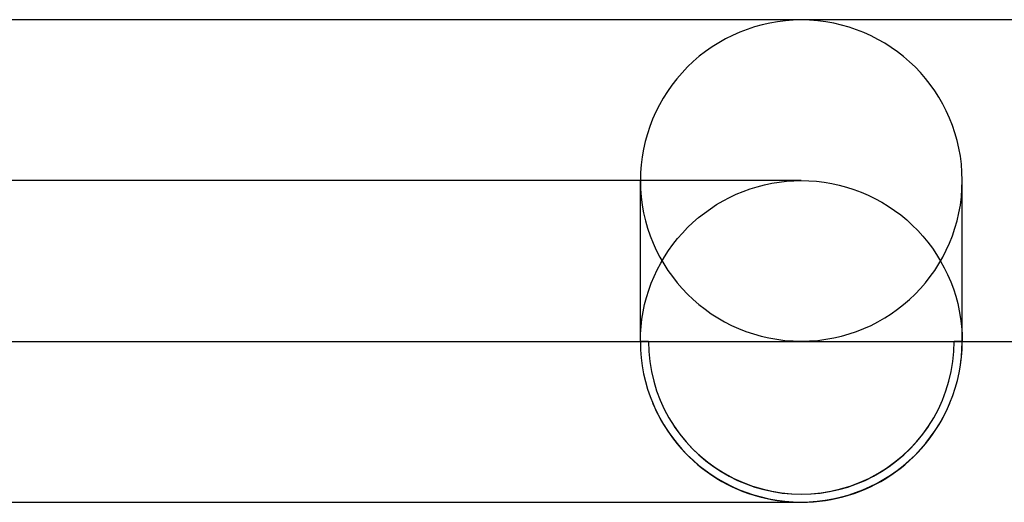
# Model space of a CAD drawing. Header units: millimetres. Extents: x -630 to 630, y -2 to 380.
# Tile 53 of 109: x 2 to 15, y -2 to 4. Entities that reach past the tile are written whole.
import ezdxf

# ---------------------------------------------------------------- set-up
doc = ezdxf.new("R2010")
doc.units = ezdxf.units.MM
doc.layers.add('HIDDEN', color=7, linetype='Continuous')
doc.layers.add('THICK', color=7, linetype='Continuous')

msp = doc.modelspace()

# ---------------------------------------------------------------- linework, layer by layer
at = {"layer": 'HIDDEN'}
for p, q in [((12, 2), (0, 2)), ((10, 0), (10, 2)), ((11.542, 1.947), (11.632, 1.966)), ((11.632, 1.966), (11.723, 1.981)), ((11.723, 1.981), (11.815, 1.991)), ((11.815, 1.991), (11.908, 1.998)), ((11.908, 1.998), (12, 2)), ((12, 2), (12.095, 1.998)), ((12.095, 1.998), (12.19, 1.991)), ((12.19, 1.991), (12.284, 1.98)), ((12.284, 1.98), (12.378, 1.964)), ((12.378, 1.964), (12.471, 1.944)), ((14, 0), (14, 2)), ((11.192, 1.83), (11.278, 1.865)), ((11.278, 1.865), (11.365, 1.896)), ((11.365, 1.896), (11.453, 1.924)), ((11.453, 1.924), (11.542, 1.947)), ((12.471, 1.944), (12.563, 1.919)), ((12.563, 1.919), (12.654, 1.89)), ((12.654, 1.89), (12.743, 1.857)), ((12.743, 1.857), (12.831, 1.819)), ((10.947, 1.701), (11.027, 1.747)), ((11.027, 1.747), (11.109, 1.791)), ((11.109, 1.791), (11.192, 1.83)), ((12.831, 1.819), (12.916, 1.778)), ((12.916, 1.778), (13, 1.732)), ((13, 1.732), (13.081, 1.683)), ((10.723, 1.539), (10.795, 1.596)), ((10.795, 1.596), (10.87, 1.65)), ((10.87, 1.65), (10.947, 1.701)), ((13.081, 1.683), (13.16, 1.629)), ((13.16, 1.629), (13.236, 1.572)), ((10.586, 1.415), (10.653, 1.478)), ((10.653, 1.478), (10.723, 1.539)), ((13.236, 1.572), (13.31, 1.512)), ((13.31, 1.512), (13.38, 1.447)), ((10.461, 1.278), (10.522, 1.348)), ((10.522, 1.348), (10.586, 1.415)), ((13.38, 1.447), (13.447, 1.38)), ((13.447, 1.38), (13.511, 1.31)), ((10.404, 1.206), (10.461, 1.278)), ((13.511, 1.31), (13.572, 1.236)), ((13.572, 1.236), (13.629, 1.16)), ((10.3, 1.053), (10.35, 1.131)), ((10.35, 1.131), (10.404, 1.206)), ((13.629, 1.16), (13.682, 1.082)), ((10.253, 0.974), (10.3, 1.053)), ((13.682, 1.082), (13.732, 1)), ((13.732, 1), (13.777, 0.917)), ((10.171, 0.808), (10.21, 0.892)), ((10.21, 0.892), (10.253, 0.974)), ((13.777, 0.917), (13.819, 0.831)), ((10.135, 0.723), (10.171, 0.808)), ((13.819, 0.831), (13.857, 0.743)), ((13.857, 0.743), (13.89, 0.654)), ((10.076, 0.548), (10.104, 0.636)), ((10.104, 0.636), (10.135, 0.723)), ((13.89, 0.654), (13.919, 0.564)), ((10.053, 0.458), (10.076, 0.548)), ((13.919, 0.564), (13.944, 0.472)), ((10.019, 0.277), (10.034, 0.368)), ((10.034, 0.368), (10.053, 0.458)), ((13.944, 0.472), (13.964, 0.379)), ((13.964, 0.379), (13.98, 0.285)), ((10.009, 0.185), (10.019, 0.277)), ((13.98, 0.285), (13.991, 0.191)), ((10.002, 0.093), (10.009, 0.185)), ((13.991, 0.191), (13.998, 0.095)), ((10, 0), (10.002, 0.093)), ((10.1, 0), (10, 0)), ((14, 0), (13.9, 0)), ((13.998, 0.095), (14, 0))]:
    msp.add_line(p, q, dxfattribs=at)
msp.add_arc((12, 0), 1.9, 213.75, 326.25, dxfattribs=at)
for centre, major_axis, start_param, end_param in [((12, 2), (2, 0), 1.570796, 3.141593), ((12, 2), (2, 0), 0, 1.570796), ((12, 2), (2, 0), 3.141593, 4.712389), ((12, 2), (2, 0), -1.570796, 0), ((12, 0), (-1.9, 0), 0, 3.141593)]:
    msp.add_ellipse(centre, major_axis=major_axis, ratio=0.998371, start_param=start_param, end_param=end_param, dxfattribs=at)
at = {"layer": 'THICK'}
for p, q in [((360.118, 4), (0.24, 4)), ((2, 0), (55.351, 0)), ((0, -2), (12, -2))]:
    msp.add_line(p, q, dxfattribs=at)
for start, end in [(348.75, 0), (202.5, 270), (270, 337.5)]:
    msp.add_arc((12, 0), 2, start, end, dxfattribs=at)
for start_param, end_param in [(0, 1.570796), (1.570796, 3.141593)]:
    msp.add_ellipse((12, 0), major_axis=(-2, 0), ratio=0.998371, start_param=start_param, end_param=end_param, dxfattribs=at)

doc.saveas('drawing.dxf')
